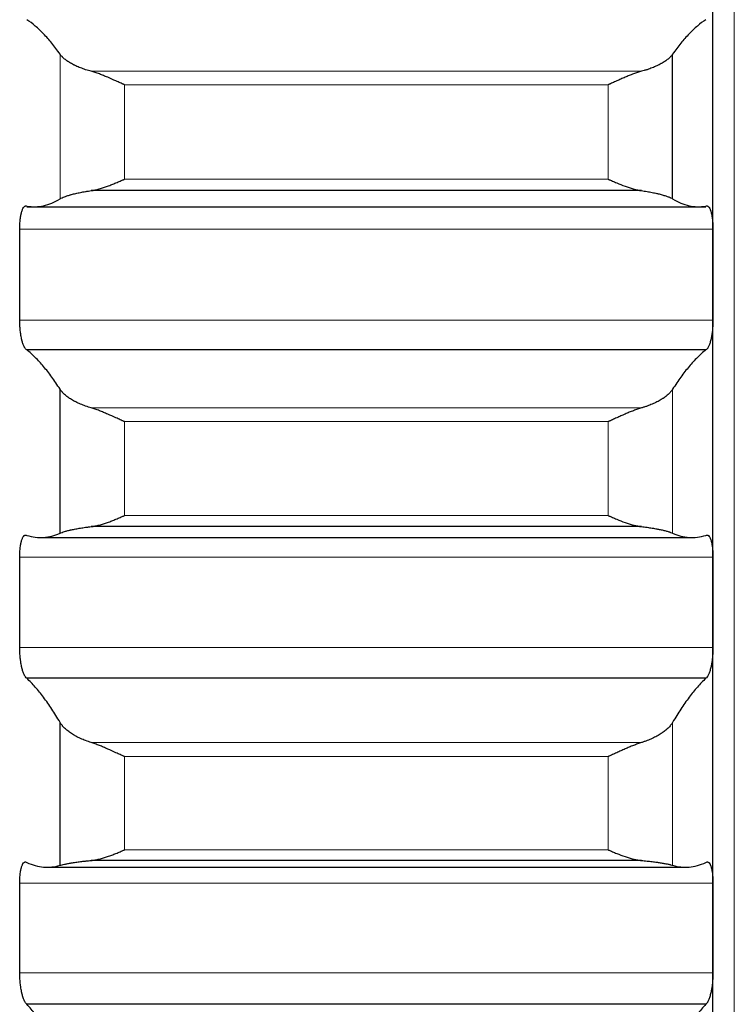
# Model space of a CAD drawing. Header units: inches. Extents: x 0 to 20790, y -12 to 14700.
# Tile 76 of 256: x 8061 to 8115, y 5199 to 5273. Entities that reach past the tile are written whole.
import ezdxf

# ---------------------------------------------------------------- set-up
doc = ezdxf.new("R2010")
doc.units = ezdxf.units.IN
doc.layers.add('1', color=7, linetype='Continuous', true_color=0xffffff)

msp = doc.modelspace()

# ---------------------------------------------------------------- linework, layer by layer
at = {"layer": '1', "color": 110, "linetype": 'Continuous', "lineweight": 13}
for p, q in [((8115.011, 4941.645), (8115.011, 5948.987)), ((8064.438, 5259.12), (8064.438, 5269.965)), ((8108.043, 5268.68), (8066.78, 5268.68)), ((8105.556, 5267.674), (8069.267, 5267.674)), ((8069.267, 5260.593), (8069.267, 5267.674)), ((8105.556, 5260.593), (8105.556, 5267.674)), ((8105.556, 5260.593), (8069.267, 5260.593)), ((8113.409, 5256.851), (8061.414, 5256.851)), ((8113.409, 5250.036), (8061.414, 5250.036)), ((8110.385, 5234.06), (8110.385, 5244.848)), ((8108.043, 5243.447), (8066.78, 5243.447)), ((8105.556, 5242.42), (8069.267, 5242.42)), ((8069.267, 5235.375), (8069.267, 5242.42)), ((8105.556, 5235.375), (8105.556, 5242.42)), ((8105.556, 5235.375), (8069.267, 5235.375)), ((8113.409, 5232.259), (8061.414, 5232.259)), ((8113.409, 5225.485), (8061.414, 5225.485)), ((8110.385, 5209.16), (8110.385, 5219.874)), ((8108.043, 5218.36), (8066.78, 5218.36)), ((8069.267, 5210.316), (8069.267, 5217.312)), ((8105.556, 5217.312), (8069.267, 5217.312)), ((8105.556, 5210.316), (8105.556, 5217.312)), ((8105.556, 5210.316), (8069.267, 5210.316)), ((8113.409, 5207.83), (8061.414, 5207.83)), ((8113.409, 5201.107), (8061.414, 5201.107))]:
    msp.add_line(p, q, dxfattribs=at)
at = {"layer": '1', "color": 2, "linetype": 'Continuous', "lineweight": 25}
for p, q in [((8113.411, 5253.443), (8113.411, 5278.144)), ((8110.385, 5259.12), (8110.385, 5269.965)), ((8108.043, 5259.734), (8066.78, 5259.734)), ((8061.949, 5258.532), (8112.874, 5258.532)), ((8113.411, 5228.872), (8113.411, 5253.443)), ((8112.874, 5247.796), (8061.949, 5247.796)), ((8064.438, 5234.06), (8064.438, 5244.848)), ((8108.043, 5234.548), (8066.78, 5234.548)), ((8062.978, 5233.73), (8111.845, 5233.73)), ((8113.411, 5204.469), (8113.411, 5228.872)), ((8112.874, 5223.178), (8061.949, 5223.178)), ((8064.438, 5209.16), (8064.438, 5219.874)), ((8063.47, 5209.015), (8111.353, 5209.015)), ((8108.043, 5209.521), (8066.78, 5209.521)), ((8113.411, 5180.273), (8113.411, 5204.469)), ((8112.874, 5198.738), (8061.949, 5198.738))]:
    msp.add_line(p, q, dxfattribs=at)
for points in [[(8064.438, 5269.965), (8064.234, 5270.258), (8063.824, 5270.804), (8063.205, 5271.508), (8062.58, 5272.097), (8062.16, 5272.413), (8061.949, 5272.551)], [(8112.874, 5272.551), (8112.663, 5272.413), (8112.243, 5272.097), (8111.618, 5271.508), (8110.999, 5270.804), (8110.589, 5270.258), (8110.385, 5269.965)], [(8061.949, 5258.577), (8062.16, 5258.542), (8062.58, 5258.513), (8063.205, 5258.589), (8063.824, 5258.784), (8064.234, 5258.994), (8064.438, 5259.12)], [(8110.385, 5259.12), (8110.589, 5258.994), (8110.999, 5258.784), (8111.618, 5258.589), (8112.243, 5258.513), (8112.663, 5258.542), (8112.874, 5258.577)], [(8061.411, 5253.443), (8061.411, 5254.579), (8061.412, 5255.715), (8061.414, 5256.851)], [(8113.409, 5256.851), (8113.411, 5255.715), (8113.411, 5254.579), (8113.411, 5253.443)], [(8061.414, 5250.036), (8061.412, 5251.172), (8061.411, 5252.307), (8061.411, 5253.443)], [(8113.411, 5253.443), (8113.411, 5252.307), (8113.411, 5251.172), (8113.409, 5250.036)], [(8064.438, 5244.848), (8064.234, 5245.17), (8063.824, 5245.776), (8063.205, 5246.569), (8062.58, 5247.249), (8062.16, 5247.626), (8061.949, 5247.796)], [(8112.874, 5247.796), (8112.663, 5247.626), (8112.243, 5247.249), (8111.618, 5246.569), (8110.999, 5245.776), (8110.589, 5245.17), (8110.385, 5244.848)], [(8061.949, 5233.894), (8062.16, 5233.828), (8062.58, 5233.736), (8063.205, 5233.717), (8063.824, 5233.818), (8064.234, 5233.966), (8064.438, 5234.06)], [(8110.385, 5234.06), (8110.589, 5233.966), (8110.999, 5233.818), (8111.618, 5233.717), (8112.243, 5233.736), (8112.663, 5233.828), (8112.874, 5233.894)], [(8061.411, 5228.872), (8061.411, 5230.001), (8061.412, 5231.13), (8061.414, 5232.259)], [(8113.409, 5232.259), (8113.411, 5231.13), (8113.411, 5230.001), (8113.411, 5228.872)], [(8061.414, 5225.485), (8061.412, 5226.614), (8061.411, 5227.743), (8061.411, 5228.872)], [(8113.411, 5228.872), (8113.411, 5227.743), (8113.411, 5226.614), (8113.409, 5225.485)], [(8064.438, 5219.874), (8064.234, 5220.225), (8063.824, 5220.888), (8063.205, 5221.77), (8062.58, 5222.54), (8062.16, 5222.978), (8061.949, 5223.178)], [(8112.874, 5223.178), (8112.663, 5222.978), (8112.243, 5222.54), (8111.618, 5221.77), (8110.999, 5220.888), (8110.589, 5220.225), (8110.385, 5219.874)], [(8061.949, 5209.372), (8062.16, 5209.274), (8062.58, 5209.119), (8063.205, 5209.007), (8063.824, 5209.013), (8064.234, 5209.097), (8064.438, 5209.16)], [(8110.385, 5209.16), (8110.589, 5209.097), (8110.999, 5209.013), (8111.618, 5209.007), (8112.243, 5209.119), (8112.663, 5209.274), (8112.874, 5209.372)], [(8061.411, 5204.469), (8061.411, 5205.589), (8061.412, 5206.709), (8061.414, 5207.83)], [(8113.409, 5207.83), (8113.411, 5206.709), (8113.411, 5205.589), (8113.411, 5204.469)], [(8061.414, 5201.107), (8061.412, 5202.228), (8061.411, 5203.348), (8061.411, 5204.469)], [(8113.411, 5204.469), (8113.411, 5203.348), (8113.411, 5202.228), (8113.409, 5201.107)], [(8064.438, 5195.083), (8064.234, 5195.462), (8063.824, 5196.182), (8063.205, 5197.151), (8062.58, 5198.009), (8062.16, 5198.507), (8061.949, 5198.738)], [(8112.874, 5198.738), (8112.663, 5198.507), (8112.243, 5198.009), (8111.618, 5197.151), (8110.999, 5196.182), (8110.589, 5195.462), (8110.385, 5195.083)]]:
    msp.add_open_spline(points, degree=3, dxfattribs=at)
for points, knots in [([(8066.78, 5268.68), (8066.634, 5268.719), (8066.494, 5268.76), (8066.225, 5268.847), (8065.968, 5268.939), (8065.731, 5269.04), (8065.591, 5269.105), (8065.563, 5269.118), (8065.508, 5269.145), (8065.481, 5269.159), (8065.401, 5269.2), (8065.349, 5269.227), (8065.199, 5269.311), (8065.107, 5269.367), (8064.935, 5269.483), (8064.856, 5269.541), (8064.748, 5269.63), (8064.713, 5269.66), (8064.665, 5269.706), (8064.649, 5269.721), (8064.618, 5269.751), (8064.603, 5269.766), (8064.531, 5269.842), (8064.48, 5269.903), (8064.438, 5269.965)], [0, 0, 0, 0, 0.125, 0.125, 0.25, 0.375, 0.375, 0.40625, 0.40625, 0.4375, 0.4375, 0.5, 0.5, 0.625, 0.625, 0.75, 0.75, 0.8125, 0.8125, 0.84375, 0.84375, 0.875, 0.875, 1, 1, 1, 1]), ([(8110.385, 5269.965), (8110.343, 5269.903), (8110.293, 5269.843), (8110.178, 5269.722), (8110.049, 5269.602), (8109.891, 5269.485), (8109.762, 5269.398), (8109.717, 5269.369), (8109.647, 5269.326), (8109.623, 5269.312), (8109.574, 5269.283), (8109.55, 5269.269), (8109.425, 5269.2), (8109.213, 5269.092), (8108.978, 5268.991), (8108.731, 5268.895), (8108.602, 5268.848), (8108.432, 5268.793), (8108.398, 5268.782), (8108.328, 5268.761), (8108.223, 5268.729), (8108.116, 5268.699), (8108.043, 5268.68)], [0, 0, 0, 0, 0.125, 0.125, 0.25, 0.375, 0.375, 0.4375, 0.4375, 0.46875, 0.46875, 0.5, 0.5, 0.625, 0.75, 0.75, 0.875, 0.875, 0.90625, 0.90625, 0.9375, 1, 1, 1, 1]), ([(8069.267, 5267.674), (8069.264, 5267.676), (8069.261, 5267.677), (8069.254, 5267.68), (8069.251, 5267.682), (8069.241, 5267.686), (8069.221, 5267.695), (8069.175, 5267.716), (8069.082, 5267.757), (8069.003, 5267.793), (8068.845, 5267.864), (8068.74, 5267.911), (8068.426, 5268.051), (8068.218, 5268.144), (8067.907, 5268.276), (8067.803, 5268.319), (8067.648, 5268.382), (8067.596, 5268.403), (8067.492, 5268.443), (8067.44, 5268.463), (8067.286, 5268.521), (8067.183, 5268.557), (8066.98, 5268.623), (8066.88, 5268.654), (8066.78, 5268.68)], [0, 0, 0, 0, 0.003906, 0.003906, 0.007812, 0.007812, 0.015625, 0.03125, 0.0625, 0.125, 0.125, 0.25, 0.25, 0.5, 0.5, 0.625, 0.625, 0.6875, 0.6875, 0.75, 0.75, 0.875, 0.875, 1, 1, 1, 1]), ([(8108.043, 5268.68), (8107.943, 5268.654), (8107.843, 5268.624), (8107.642, 5268.558), (8107.541, 5268.522), (8107.337, 5268.446), (8107.234, 5268.406), (8107.027, 5268.323), (8106.923, 5268.279), (8106.713, 5268.19), (8106.609, 5268.144), (8106.399, 5268.052), (8106.294, 5268.005), (8106.084, 5267.911), (8105.978, 5267.864), (8105.82, 5267.793), (8105.741, 5267.757), (8105.648, 5267.716), (8105.602, 5267.695), (8105.582, 5267.686), (8105.569, 5267.68), (8105.562, 5267.677), (8105.556, 5267.674)], [0, 0, 0, 0, 0.125, 0.125, 0.25, 0.25, 0.375, 0.375, 0.5, 0.5, 0.625, 0.625, 0.75, 0.75, 0.875, 0.875, 0.9375, 0.96875, 0.984375, 0.992188, 0.992188, 1, 1, 1, 1]), ([(8066.78, 5259.734), (8066.88, 5259.748), (8066.98, 5259.766), (8067.181, 5259.811), (8067.282, 5259.836), (8067.486, 5259.894), (8067.589, 5259.926), (8067.795, 5259.994), (8067.9, 5260.03), (8068.109, 5260.108), (8068.214, 5260.148), (8068.424, 5260.231), (8068.529, 5260.274), (8068.739, 5260.362), (8068.844, 5260.407), (8069.003, 5260.476), (8069.082, 5260.511), (8069.175, 5260.552), (8069.221, 5260.572), (8069.241, 5260.581), (8069.254, 5260.587), (8069.261, 5260.59), (8069.267, 5260.593)], [0, 0, 0, 0, 0.125, 0.125, 0.25, 0.25, 0.375, 0.375, 0.5, 0.5, 0.625, 0.625, 0.75, 0.75, 0.875, 0.875, 0.9375, 0.96875, 0.984375, 0.992188, 0.992188, 1, 1, 1, 1]), ([(8105.556, 5260.593), (8105.559, 5260.591), (8105.562, 5260.59), (8105.569, 5260.587), (8105.572, 5260.586), (8105.582, 5260.581), (8105.602, 5260.572), (8105.648, 5260.552), (8105.741, 5260.511), (8105.82, 5260.476), (8105.978, 5260.407), (8106.083, 5260.363), (8106.397, 5260.231), (8106.605, 5260.148), (8106.916, 5260.033), (8107.02, 5259.997), (8107.175, 5259.945), (8107.227, 5259.928), (8107.33, 5259.896), (8107.382, 5259.881), (8107.537, 5259.837), (8107.64, 5259.811), (8107.843, 5259.766), (8107.943, 5259.748), (8108.043, 5259.734)], [0, 0, 0, 0, 0.003906, 0.003906, 0.007812, 0.007812, 0.015625, 0.03125, 0.0625, 0.125, 0.125, 0.25, 0.25, 0.5, 0.5, 0.625, 0.625, 0.6875, 0.6875, 0.75, 0.75, 0.875, 0.875, 1, 1, 1, 1]), ([(8064.438, 5259.12), (8064.48, 5259.146), (8064.53, 5259.172), (8064.645, 5259.226), (8064.774, 5259.28), (8064.932, 5259.335), (8065.061, 5259.376), (8065.106, 5259.39), (8065.176, 5259.41), (8065.2, 5259.417), (8065.249, 5259.431), (8065.273, 5259.437), (8065.398, 5259.471), (8065.609, 5259.524), (8065.845, 5259.575), (8066.092, 5259.624), (8066.221, 5259.647), (8066.391, 5259.675), (8066.425, 5259.681), (8066.495, 5259.692), (8066.599, 5259.708), (8066.707, 5259.724), (8066.78, 5259.734)], [0, 0, 0, 0, 0.125, 0.125, 0.25, 0.375, 0.375, 0.4375, 0.4375, 0.46875, 0.46875, 0.5, 0.5, 0.625, 0.75, 0.75, 0.875, 0.875, 0.90625, 0.90625, 0.9375, 1, 1, 1, 1]), ([(8108.043, 5259.734), (8108.189, 5259.714), (8108.329, 5259.693), (8108.598, 5259.648), (8108.855, 5259.601), (8109.091, 5259.55), (8109.232, 5259.518), (8109.26, 5259.511), (8109.315, 5259.498), (8109.342, 5259.491), (8109.422, 5259.471), (8109.474, 5259.458), (8109.624, 5259.418), (8109.716, 5259.39), (8109.888, 5259.336), (8109.967, 5259.309), (8110.075, 5259.268), (8110.109, 5259.254), (8110.158, 5259.234), (8110.174, 5259.227), (8110.205, 5259.213), (8110.22, 5259.206), (8110.292, 5259.172), (8110.343, 5259.146), (8110.385, 5259.12)], [0, 0, 0, 0, 0.125, 0.125, 0.25, 0.375, 0.375, 0.40625, 0.40625, 0.4375, 0.4375, 0.5, 0.5, 0.625, 0.625, 0.75, 0.75, 0.8125, 0.8125, 0.84375, 0.84375, 0.875, 0.875, 1, 1, 1, 1]), ([(8061.414, 5256.851), (8061.414, 5256.917), (8061.416, 5257.048), (8061.424, 5257.238), (8061.433, 5257.36), (8061.441, 5257.451), (8061.444, 5257.481), (8061.45, 5257.54), (8061.453, 5257.569), (8061.471, 5257.711), (8061.488, 5257.817), (8061.512, 5257.94), (8061.518, 5257.964), (8061.526, 5257.999), (8061.528, 5258.011), (8061.534, 5258.034), (8061.548, 5258.091), (8061.574, 5258.185), (8061.6, 5258.258), (8061.627, 5258.326), (8061.641, 5258.358), (8061.685, 5258.444), (8061.716, 5258.489), (8061.763, 5258.539), (8061.78, 5258.553), (8061.804, 5258.569), (8061.813, 5258.574), (8061.83, 5258.581), (8061.838, 5258.584), (8061.88, 5258.596), (8061.914, 5258.593), (8061.949, 5258.577)], [0, 0, 0, 0, 0.0625, 0.125, 0.1875, 0.1875, 0.21875, 0.21875, 0.25, 0.25, 0.375, 0.375, 0.40625, 0.40625, 0.421875, 0.421875, 0.4375, 0.5, 0.5625, 0.5625, 0.625, 0.625, 0.75, 0.75, 0.8125, 0.8125, 0.84375, 0.84375, 0.875, 0.875, 1, 1, 1, 1]), ([(8112.874, 5258.577), (8112.908, 5258.593), (8112.942, 5258.596), (8112.993, 5258.582), (8113.009, 5258.575), (8113.034, 5258.559), (8113.042, 5258.553), (8113.059, 5258.539), (8113.067, 5258.531), (8113.107, 5258.489), (8113.137, 5258.444), (8113.181, 5258.359), (8113.195, 5258.328), (8113.215, 5258.277), (8113.222, 5258.259), (8113.235, 5258.222), (8113.241, 5258.203), (8113.273, 5258.104), (8113.295, 5258.016), (8113.32, 5257.894), (8113.325, 5257.869), (8113.334, 5257.817), (8113.338, 5257.791), (8113.351, 5257.71), (8113.359, 5257.655), (8113.38, 5257.485), (8113.39, 5257.366), (8113.399, 5257.208), (8113.401, 5257.177), (8113.404, 5257.112), (8113.405, 5257.08), (8113.408, 5256.983), (8113.409, 5256.917), (8113.409, 5256.851)], [0, 0, 0, 0, 0.125, 0.125, 0.1875, 0.1875, 0.21875, 0.21875, 0.25, 0.25, 0.375, 0.375, 0.4375, 0.4375, 0.46875, 0.46875, 0.5, 0.5, 0.625, 0.625, 0.65625, 0.65625, 0.6875, 0.6875, 0.75, 0.75, 0.875, 0.875, 0.90625, 0.90625, 0.9375, 0.9375, 1, 1, 1, 1]), ([(8061.949, 5247.796), (8061.914, 5247.813), (8061.88, 5247.843), (8061.83, 5247.905), (8061.813, 5247.929), (8061.789, 5247.969), (8061.781, 5247.983), (8061.764, 5248.012), (8061.756, 5248.028), (8061.716, 5248.108), (8061.686, 5248.183), (8061.642, 5248.31), (8061.628, 5248.354), (8061.608, 5248.425), (8061.601, 5248.45), (8061.588, 5248.499), (8061.581, 5248.524), (8061.55, 5248.653), (8061.528, 5248.763), (8061.503, 5248.909), (8061.498, 5248.938), (8061.489, 5248.999), (8061.484, 5249.029), (8061.472, 5249.122), (8061.464, 5249.184), (8061.443, 5249.374), (8061.433, 5249.504), (8061.423, 5249.67), (8061.422, 5249.703), (8061.419, 5249.77), (8061.418, 5249.803), (8061.415, 5249.903), (8061.414, 5249.969), (8061.414, 5250.036)], [0, 0, 0, 0, 0.125, 0.125, 0.1875, 0.1875, 0.21875, 0.21875, 0.25, 0.25, 0.375, 0.375, 0.4375, 0.4375, 0.46875, 0.46875, 0.5, 0.5, 0.625, 0.625, 0.65625, 0.65625, 0.6875, 0.6875, 0.75, 0.75, 0.875, 0.875, 0.90625, 0.90625, 0.9375, 0.9375, 1, 1, 1, 1]), ([(8113.409, 5250.036), (8113.409, 5249.969), (8113.407, 5249.837), (8113.399, 5249.64), (8113.39, 5249.509), (8113.382, 5249.411), (8113.379, 5249.378), (8113.373, 5249.313), (8113.369, 5249.281), (8113.352, 5249.122), (8113.335, 5249), (8113.31, 5248.854), (8113.305, 5248.825), (8113.297, 5248.782), (8113.295, 5248.767), (8113.289, 5248.739), (8113.275, 5248.669), (8113.248, 5248.549), (8113.223, 5248.451), (8113.196, 5248.357), (8113.181, 5248.312), (8113.138, 5248.183), (8113.107, 5248.109), (8113.059, 5248.013), (8113.043, 5247.983), (8113.018, 5247.943), (8113.01, 5247.931), (8112.993, 5247.907), (8112.985, 5247.896), (8112.943, 5247.843), (8112.908, 5247.813), (8112.874, 5247.796)], [0, 0, 0, 0, 0.0625, 0.125, 0.1875, 0.1875, 0.21875, 0.21875, 0.25, 0.25, 0.375, 0.375, 0.40625, 0.40625, 0.421875, 0.421875, 0.4375, 0.5, 0.5625, 0.5625, 0.625, 0.625, 0.75, 0.75, 0.8125, 0.8125, 0.84375, 0.84375, 0.875, 0.875, 1, 1, 1, 1]), ([(8066.78, 5243.447), (8066.634, 5243.489), (8066.494, 5243.534), (8066.225, 5243.628), (8065.968, 5243.728), (8065.731, 5243.837), (8065.591, 5243.909), (8065.563, 5243.923), (8065.508, 5243.952), (8065.481, 5243.967), (8065.401, 5244.011), (8065.349, 5244.041), (8065.199, 5244.132), (8065.107, 5244.194), (8064.935, 5244.32), (8064.856, 5244.384), (8064.748, 5244.481), (8064.713, 5244.514), (8064.665, 5244.564), (8064.649, 5244.58), (8064.618, 5244.614), (8064.603, 5244.63), (8064.531, 5244.714), (8064.48, 5244.781), (8064.438, 5244.848)], [0, 0, 0, 0, 0.125, 0.125, 0.25, 0.375, 0.375, 0.40625, 0.40625, 0.4375, 0.4375, 0.5, 0.5, 0.625, 0.625, 0.75, 0.75, 0.8125, 0.8125, 0.84375, 0.84375, 0.875, 0.875, 1, 1, 1, 1]), ([(8110.385, 5244.848), (8110.343, 5244.781), (8110.293, 5244.714), (8110.178, 5244.582), (8110.049, 5244.451), (8109.891, 5244.322), (8109.762, 5244.227), (8109.717, 5244.196), (8109.647, 5244.149), (8109.623, 5244.133), (8109.574, 5244.103), (8109.55, 5244.087), (8109.425, 5244.011), (8109.213, 5243.894), (8108.978, 5243.785), (8108.731, 5243.68), (8108.602, 5243.63), (8108.432, 5243.57), (8108.398, 5243.558), (8108.328, 5243.535), (8108.223, 5243.501), (8108.116, 5243.468), (8108.043, 5243.447)], [0, 0, 0, 0, 0.125, 0.125, 0.25, 0.375, 0.375, 0.4375, 0.4375, 0.46875, 0.46875, 0.5, 0.5, 0.625, 0.75, 0.75, 0.875, 0.875, 0.90625, 0.90625, 0.9375, 1, 1, 1, 1]), ([(8069.267, 5242.42), (8069.264, 5242.422), (8069.261, 5242.423), (8069.254, 5242.426), (8069.251, 5242.427), (8069.241, 5242.432), (8069.221, 5242.441), (8069.175, 5242.461), (8069.082, 5242.503), (8069.003, 5242.538), (8068.845, 5242.609), (8068.74, 5242.656), (8068.426, 5242.798), (8068.218, 5242.891), (8067.907, 5243.026), (8067.803, 5243.071), (8067.648, 5243.135), (8067.596, 5243.157), (8067.492, 5243.198), (8067.44, 5243.219), (8067.286, 5243.279), (8067.183, 5243.317), (8066.98, 5243.387), (8066.88, 5243.419), (8066.78, 5243.447)], [0, 0, 0, 0, 0.003906, 0.003906, 0.007812, 0.007812, 0.015625, 0.03125, 0.0625, 0.125, 0.125, 0.25, 0.25, 0.5, 0.5, 0.625, 0.625, 0.6875, 0.6875, 0.75, 0.75, 0.875, 0.875, 1, 1, 1, 1]), ([(8108.043, 5243.447), (8107.943, 5243.419), (8107.843, 5243.387), (8107.642, 5243.317), (8107.541, 5243.28), (8107.337, 5243.201), (8107.234, 5243.16), (8107.027, 5243.074), (8106.923, 5243.03), (8106.713, 5242.938), (8106.609, 5242.892), (8106.399, 5242.799), (8106.294, 5242.751), (8106.084, 5242.657), (8105.978, 5242.609), (8105.82, 5242.538), (8105.741, 5242.503), (8105.648, 5242.461), (8105.602, 5242.441), (8105.582, 5242.432), (8105.569, 5242.426), (8105.562, 5242.423), (8105.556, 5242.42)], [0, 0, 0, 0, 0.125, 0.125, 0.25, 0.25, 0.375, 0.375, 0.5, 0.5, 0.625, 0.625, 0.75, 0.75, 0.875, 0.875, 0.9375, 0.96875, 0.984375, 0.992187, 0.992187, 1, 1, 1, 1]), ([(8066.78, 5234.548), (8066.88, 5234.559), (8066.98, 5234.576), (8067.181, 5234.616), (8067.282, 5234.64), (8067.486, 5234.693), (8067.589, 5234.723), (8067.795, 5234.789), (8067.9, 5234.824), (8068.109, 5234.898), (8068.214, 5234.938), (8068.424, 5235.019), (8068.529, 5235.061), (8068.739, 5235.147), (8068.844, 5235.192), (8069.003, 5235.26), (8069.082, 5235.294), (8069.175, 5235.335), (8069.221, 5235.355), (8069.241, 5235.364), (8069.254, 5235.37), (8069.261, 5235.373), (8069.267, 5235.375)], [0, 0, 0, 0, 0.125, 0.125, 0.25, 0.25, 0.375, 0.375, 0.5, 0.5, 0.625, 0.625, 0.75, 0.75, 0.875, 0.875, 0.9375, 0.96875, 0.984375, 0.992187, 0.992187, 1, 1, 1, 1]), ([(8105.556, 5235.375), (8105.559, 5235.374), (8105.562, 5235.373), (8105.569, 5235.37), (8105.572, 5235.368), (8105.582, 5235.364), (8105.602, 5235.355), (8105.648, 5235.335), (8105.741, 5235.294), (8105.82, 5235.26), (8105.978, 5235.192), (8106.083, 5235.148), (8106.397, 5235.018), (8106.605, 5234.937), (8106.916, 5234.826), (8107.02, 5234.791), (8107.175, 5234.742), (8107.227, 5234.726), (8107.33, 5234.696), (8107.382, 5234.681), (8107.537, 5234.64), (8107.64, 5234.616), (8107.843, 5234.576), (8107.943, 5234.559), (8108.043, 5234.548)], [0, 0, 0, 0, 0.003906, 0.003906, 0.007813, 0.007813, 0.015625, 0.03125, 0.0625, 0.125, 0.125, 0.25, 0.25, 0.5, 0.5, 0.625, 0.625, 0.6875, 0.6875, 0.75, 0.75, 0.875, 0.875, 1, 1, 1, 1]), ([(8064.438, 5234.06), (8064.48, 5234.079), (8064.53, 5234.099), (8064.645, 5234.14), (8064.774, 5234.182), (8064.932, 5234.225), (8065.061, 5234.258), (8065.106, 5234.269), (8065.176, 5234.285), (8065.2, 5234.29), (8065.249, 5234.301), (8065.273, 5234.307), (8065.398, 5234.334), (8065.609, 5234.376), (8065.845, 5234.417), (8066.092, 5234.457), (8066.221, 5234.477), (8066.391, 5234.5), (8066.425, 5234.504), (8066.495, 5234.514), (8066.599, 5234.527), (8066.707, 5234.54), (8066.78, 5234.548)], [0, 0, 0, 0, 0.125, 0.125, 0.25, 0.375, 0.375, 0.4375, 0.4375, 0.46875, 0.46875, 0.5, 0.5, 0.625, 0.75, 0.75, 0.875, 0.875, 0.90625, 0.90625, 0.9375, 1, 1, 1, 1]), ([(8108.043, 5234.548), (8108.189, 5234.532), (8108.329, 5234.514), (8108.598, 5234.477), (8108.855, 5234.439), (8109.091, 5234.398), (8109.232, 5234.371), (8109.26, 5234.366), (8109.315, 5234.355), (8109.342, 5234.35), (8109.422, 5234.334), (8109.474, 5234.323), (8109.624, 5234.291), (8109.716, 5234.269), (8109.888, 5234.226), (8109.967, 5234.205), (8110.075, 5234.173), (8110.109, 5234.162), (8110.158, 5234.146), (8110.174, 5234.141), (8110.205, 5234.131), (8110.22, 5234.125), (8110.292, 5234.1), (8110.343, 5234.079), (8110.385, 5234.06)], [0, 0, 0, 0, 0.125, 0.125, 0.25, 0.375, 0.375, 0.40625, 0.40625, 0.4375, 0.4375, 0.5, 0.5, 0.625, 0.625, 0.75, 0.75, 0.8125, 0.8125, 0.84375, 0.84375, 0.875, 0.875, 1, 1, 1, 1]), ([(8061.414, 5232.259), (8061.414, 5232.325), (8061.416, 5232.454), (8061.424, 5232.642), (8061.433, 5232.762), (8061.441, 5232.851), (8061.444, 5232.881), (8061.45, 5232.938), (8061.453, 5232.967), (8061.471, 5233.105), (8061.488, 5233.208), (8061.512, 5233.327), (8061.518, 5233.35), (8061.526, 5233.384), (8061.528, 5233.395), (8061.534, 5233.417), (8061.548, 5233.471), (8061.574, 5233.561), (8061.6, 5233.63), (8061.627, 5233.693), (8061.641, 5233.723), (8061.685, 5233.802), (8061.716, 5233.842), (8061.763, 5233.885), (8061.78, 5233.896), (8061.804, 5233.908), (8061.813, 5233.912), (8061.83, 5233.917), (8061.838, 5233.918), (8061.88, 5233.923), (8061.914, 5233.915), (8061.949, 5233.894)], [0, 0, 0, 0, 0.0625, 0.125, 0.1875, 0.1875, 0.21875, 0.21875, 0.25, 0.25, 0.375, 0.375, 0.40625, 0.40625, 0.421875, 0.421875, 0.4375, 0.5, 0.5625, 0.5625, 0.625, 0.625, 0.75, 0.75, 0.8125, 0.8125, 0.84375, 0.84375, 0.875, 0.875, 1, 1, 1, 1]), ([(8112.874, 5233.894), (8112.908, 5233.915), (8112.942, 5233.923), (8112.993, 5233.918), (8113.009, 5233.913), (8113.034, 5233.9), (8113.042, 5233.896), (8113.059, 5233.884), (8113.067, 5233.878), (8113.107, 5233.842), (8113.137, 5233.802), (8113.181, 5233.724), (8113.195, 5233.695), (8113.215, 5233.647), (8113.222, 5233.63), (8113.235, 5233.596), (8113.241, 5233.578), (8113.273, 5233.484), (8113.295, 5233.4), (8113.32, 5233.282), (8113.325, 5233.258), (8113.334, 5233.208), (8113.338, 5233.183), (8113.351, 5233.105), (8113.359, 5233.051), (8113.38, 5232.885), (8113.39, 5232.768), (8113.399, 5232.613), (8113.401, 5232.581), (8113.404, 5232.518), (8113.405, 5232.486), (8113.408, 5232.39), (8113.409, 5232.325), (8113.409, 5232.259)], [0, 0, 0, 0, 0.125, 0.125, 0.1875, 0.1875, 0.21875, 0.21875, 0.25, 0.25, 0.375, 0.375, 0.4375, 0.4375, 0.46875, 0.46875, 0.5, 0.5, 0.625, 0.625, 0.65625, 0.65625, 0.6875, 0.6875, 0.75, 0.75, 0.875, 0.875, 0.90625, 0.90625, 0.9375, 0.9375, 1, 1, 1, 1]), ([(8061.949, 5223.178), (8061.914, 5223.201), (8061.88, 5223.236), (8061.83, 5223.305), (8061.813, 5223.331), (8061.789, 5223.374), (8061.781, 5223.389), (8061.764, 5223.421), (8061.756, 5223.438), (8061.716, 5223.524), (8061.686, 5223.603), (8061.642, 5223.735), (8061.628, 5223.782), (8061.608, 5223.855), (8061.601, 5223.88), (8061.588, 5223.932), (8061.581, 5223.958), (8061.55, 5224.09), (8061.528, 5224.202), (8061.503, 5224.351), (8061.498, 5224.382), (8061.489, 5224.443), (8061.484, 5224.474), (8061.472, 5224.568), (8061.464, 5224.631), (8061.443, 5224.823), (8061.433, 5224.953), (8061.423, 5225.12), (8061.422, 5225.153), (8061.419, 5225.22), (8061.418, 5225.253), (8061.415, 5225.353), (8061.414, 5225.419), (8061.414, 5225.485)], [0, 0, 0, 0, 0.125, 0.125, 0.1875, 0.1875, 0.21875, 0.21875, 0.25, 0.25, 0.375, 0.375, 0.4375, 0.4375, 0.46875, 0.46875, 0.5, 0.5, 0.625, 0.625, 0.65625, 0.65625, 0.6875, 0.6875, 0.75, 0.75, 0.875, 0.875, 0.90625, 0.90625, 0.9375, 0.9375, 1, 1, 1, 1]), ([(8113.409, 5225.485), (8113.409, 5225.419), (8113.407, 5225.287), (8113.399, 5225.09), (8113.39, 5224.958), (8113.382, 5224.859), (8113.379, 5224.826), (8113.373, 5224.761), (8113.369, 5224.729), (8113.352, 5224.568), (8113.335, 5224.444), (8113.31, 5224.295), (8113.305, 5224.266), (8113.297, 5224.222), (8113.295, 5224.207), (8113.289, 5224.178), (8113.275, 5224.106), (8113.248, 5223.983), (8113.223, 5223.882), (8113.196, 5223.784), (8113.181, 5223.737), (8113.138, 5223.603), (8113.107, 5223.524), (8113.059, 5223.422), (8113.043, 5223.39), (8113.018, 5223.347), (8113.01, 5223.333), (8112.993, 5223.307), (8112.985, 5223.294), (8112.943, 5223.236), (8112.908, 5223.201), (8112.874, 5223.178)], [0, 0, 0, 0, 0.0625, 0.125, 0.1875, 0.1875, 0.21875, 0.21875, 0.25, 0.25, 0.375, 0.375, 0.40625, 0.40625, 0.421875, 0.421875, 0.4375, 0.5, 0.5625, 0.5625, 0.625, 0.625, 0.75, 0.75, 0.8125, 0.8125, 0.84375, 0.84375, 0.875, 0.875, 1, 1, 1, 1]), ([(8066.78, 5218.36), (8066.634, 5218.405), (8066.494, 5218.452), (8066.225, 5218.554), (8065.968, 5218.661), (8065.731, 5218.779), (8065.591, 5218.856), (8065.563, 5218.872), (8065.508, 5218.903), (8065.481, 5218.919), (8065.401, 5218.967), (8065.349, 5218.999), (8065.199, 5219.098), (8065.107, 5219.165), (8064.935, 5219.301), (8064.856, 5219.37), (8064.748, 5219.476), (8064.713, 5219.511), (8064.665, 5219.565), (8064.649, 5219.583), (8064.618, 5219.619), (8064.603, 5219.637), (8064.531, 5219.728), (8064.48, 5219.801), (8064.438, 5219.874)], [0, 0, 0, 0, 0.125, 0.125, 0.25, 0.375, 0.375, 0.40625, 0.40625, 0.4375, 0.4375, 0.5, 0.5, 0.625, 0.625, 0.75, 0.75, 0.8125, 0.8125, 0.84375, 0.84375, 0.875, 0.875, 1, 1, 1, 1]), ([(8110.385, 5219.874), (8110.343, 5219.801), (8110.293, 5219.728), (8110.178, 5219.585), (8110.049, 5219.442), (8109.891, 5219.303), (8109.762, 5219.201), (8109.717, 5219.167), (8109.647, 5219.116), (8109.623, 5219.099), (8109.574, 5219.066), (8109.55, 5219.049), (8109.425, 5218.967), (8109.213, 5218.84), (8108.978, 5218.723), (8108.731, 5218.61), (8108.602, 5218.556), (8108.432, 5218.491), (8108.398, 5218.479), (8108.328, 5218.454), (8108.223, 5218.417), (8108.116, 5218.382), (8108.043, 5218.36)], [0, 0, 0, 0, 0.125, 0.125, 0.25, 0.375, 0.375, 0.4375, 0.4375, 0.46875, 0.46875, 0.5, 0.5, 0.625, 0.75, 0.75, 0.875, 0.875, 0.90625, 0.90625, 0.9375, 1, 1, 1, 1]), ([(8069.267, 5217.312), (8069.264, 5217.314), (8069.261, 5217.315), (8069.254, 5217.318), (8069.251, 5217.32), (8069.241, 5217.324), (8069.221, 5217.333), (8069.175, 5217.353), (8069.082, 5217.395), (8069.003, 5217.43), (8068.845, 5217.501), (8068.74, 5217.548), (8068.426, 5217.69), (8068.218, 5217.785), (8067.907, 5217.922), (8067.803, 5217.967), (8067.648, 5218.034), (8067.596, 5218.056), (8067.492, 5218.099), (8067.44, 5218.12), (8067.286, 5218.182), (8067.183, 5218.221), (8066.98, 5218.295), (8066.88, 5218.329), (8066.78, 5218.36)], [0, 0, 0, 0, 0.003906, 0.003906, 0.007813, 0.007813, 0.015625, 0.03125, 0.0625, 0.125, 0.125, 0.25, 0.25, 0.5, 0.5, 0.625, 0.625, 0.6875, 0.6875, 0.75, 0.75, 0.875, 0.875, 1, 1, 1, 1]), ([(8108.043, 5218.36), (8107.943, 5218.329), (8107.843, 5218.295), (8107.642, 5218.222), (8107.541, 5218.183), (8107.337, 5218.102), (8107.234, 5218.059), (8107.027, 5217.971), (8106.923, 5217.926), (8106.713, 5217.833), (8106.609, 5217.786), (8106.399, 5217.691), (8106.294, 5217.644), (8106.084, 5217.549), (8105.978, 5217.501), (8105.82, 5217.43), (8105.741, 5217.394), (8105.648, 5217.353), (8105.602, 5217.333), (8105.582, 5217.324), (8105.569, 5217.318), (8105.562, 5217.315), (8105.556, 5217.312)], [0, 0, 0, 0, 0.125, 0.125, 0.25, 0.25, 0.375, 0.375, 0.5, 0.5, 0.625, 0.625, 0.75, 0.75, 0.875, 0.875, 0.9375, 0.96875, 0.984375, 0.992187, 0.992187, 1, 1, 1, 1]), ([(8066.78, 5209.521), (8066.88, 5209.53), (8066.98, 5209.544), (8067.181, 5209.58), (8067.282, 5209.602), (8067.486, 5209.652), (8067.589, 5209.68), (8067.795, 5209.742), (8067.9, 5209.776), (8068.109, 5209.848), (8068.214, 5209.886), (8068.424, 5209.965), (8068.529, 5210.006), (8068.739, 5210.091), (8068.844, 5210.134), (8069.003, 5210.201), (8069.082, 5210.235), (8069.175, 5210.276), (8069.221, 5210.296), (8069.241, 5210.304), (8069.254, 5210.31), (8069.261, 5210.313), (8069.267, 5210.316)], [0, 0, 0, 0, 0.125, 0.125, 0.25, 0.25, 0.375, 0.375, 0.5, 0.5, 0.625, 0.625, 0.75, 0.75, 0.875, 0.875, 0.9375, 0.96875, 0.984375, 0.992187, 0.992187, 1, 1, 1, 1]), ([(8105.556, 5210.316), (8105.559, 5210.315), (8105.562, 5210.313), (8105.569, 5210.31), (8105.572, 5210.309), (8105.582, 5210.304), (8105.602, 5210.296), (8105.648, 5210.276), (8105.741, 5210.235), (8105.82, 5210.201), (8105.978, 5210.134), (8106.083, 5210.091), (8106.397, 5209.964), (8106.605, 5209.885), (8106.916, 5209.778), (8107.02, 5209.745), (8107.175, 5209.698), (8107.227, 5209.683), (8107.33, 5209.655), (8107.382, 5209.641), (8107.537, 5209.603), (8107.64, 5209.581), (8107.843, 5209.544), (8107.943, 5209.53), (8108.043, 5209.521)], [0, 0, 0, 0, 0.003906, 0.003906, 0.007812, 0.007812, 0.015625, 0.03125, 0.0625, 0.125, 0.125, 0.25, 0.25, 0.5, 0.5, 0.625, 0.625, 0.6875, 0.6875, 0.75, 0.75, 0.875, 0.875, 1, 1, 1, 1]), ([(8061.414, 5207.83), (8061.414, 5207.895), (8061.416, 5208.023), (8061.424, 5208.208), (8061.433, 5208.327), (8061.441, 5208.413), (8061.444, 5208.442), (8061.45, 5208.498), (8061.453, 5208.526), (8061.471, 5208.661), (8061.488, 5208.761), (8061.512, 5208.875), (8061.518, 5208.897), (8061.526, 5208.929), (8061.528, 5208.94), (8061.534, 5208.961), (8061.548, 5209.013), (8061.574, 5209.098), (8061.6, 5209.162), (8061.627, 5209.221), (8061.641, 5209.248), (8061.685, 5209.32), (8061.716, 5209.355), (8061.763, 5209.391), (8061.78, 5209.399), (8061.804, 5209.408), (8061.813, 5209.41), (8061.83, 5209.412), (8061.838, 5209.413), (8061.88, 5209.411), (8061.914, 5209.398), (8061.949, 5209.372)], [0, 0, 0, 0, 0.0625, 0.125, 0.1875, 0.1875, 0.21875, 0.21875, 0.25, 0.25, 0.375, 0.375, 0.40625, 0.40625, 0.421875, 0.421875, 0.4375, 0.5, 0.5625, 0.5625, 0.625, 0.625, 0.75, 0.75, 0.8125, 0.8125, 0.84375, 0.84375, 0.875, 0.875, 1, 1, 1, 1]), ([(8064.438, 5209.16), (8064.48, 5209.173), (8064.53, 5209.187), (8064.645, 5209.215), (8064.774, 5209.244), (8064.932, 5209.275), (8065.061, 5209.299), (8065.106, 5209.307), (8065.176, 5209.319), (8065.2, 5209.323), (8065.249, 5209.332), (8065.273, 5209.336), (8065.398, 5209.356), (8065.609, 5209.388), (8065.845, 5209.42), (8066.092, 5209.45), (8066.221, 5209.465), (8066.391, 5209.483), (8066.425, 5209.487), (8066.495, 5209.494), (8066.599, 5209.505), (8066.707, 5209.515), (8066.78, 5209.521)], [0, 0, 0, 0, 0.125, 0.125, 0.25, 0.375, 0.375, 0.4375, 0.4375, 0.46875, 0.46875, 0.5, 0.5, 0.625, 0.75, 0.75, 0.875, 0.875, 0.90625, 0.90625, 0.9375, 1, 1, 1, 1]), ([(8108.043, 5209.521), (8108.189, 5209.508), (8108.329, 5209.495), (8108.598, 5209.466), (8108.855, 5209.436), (8109.091, 5209.404), (8109.232, 5209.384), (8109.26, 5209.38), (8109.315, 5209.372), (8109.342, 5209.368), (8109.422, 5209.356), (8109.474, 5209.348), (8109.624, 5209.324), (8109.716, 5209.308), (8109.888, 5209.276), (8109.967, 5209.261), (8110.075, 5209.238), (8110.109, 5209.23), (8110.158, 5209.219), (8110.174, 5209.215), (8110.205, 5209.208), (8110.22, 5209.205), (8110.292, 5209.187), (8110.343, 5209.173), (8110.385, 5209.16)], [0, 0, 0, 0, 0.125, 0.125, 0.25, 0.375, 0.375, 0.40625, 0.40625, 0.4375, 0.4375, 0.5, 0.5, 0.625, 0.625, 0.75, 0.75, 0.8125, 0.8125, 0.84375, 0.84375, 0.875, 0.875, 1, 1, 1, 1]), ([(8112.874, 5209.372), (8112.908, 5209.398), (8112.942, 5209.411), (8112.993, 5209.413), (8113.009, 5209.411), (8113.034, 5209.402), (8113.042, 5209.399), (8113.059, 5209.39), (8113.067, 5209.385), (8113.107, 5209.356), (8113.137, 5209.32), (8113.181, 5209.249), (8113.195, 5209.223), (8113.215, 5209.178), (8113.222, 5209.163), (8113.235, 5209.13), (8113.241, 5209.113), (8113.273, 5209.025), (8113.295, 5208.945), (8113.32, 5208.832), (8113.325, 5208.808), (8113.334, 5208.761), (8113.338, 5208.736), (8113.351, 5208.66), (8113.359, 5208.608), (8113.38, 5208.447), (8113.39, 5208.332), (8113.399, 5208.179), (8113.401, 5208.148), (8113.404, 5208.086), (8113.405, 5208.055), (8113.408, 5207.96), (8113.409, 5207.895), (8113.409, 5207.83)], [0, 0, 0, 0, 0.125, 0.125, 0.1875, 0.1875, 0.21875, 0.21875, 0.25, 0.25, 0.375, 0.375, 0.4375, 0.4375, 0.46875, 0.46875, 0.5, 0.5, 0.625, 0.625, 0.65625, 0.65625, 0.6875, 0.6875, 0.75, 0.75, 0.875, 0.875, 0.90625, 0.90625, 0.9375, 0.9375, 1, 1, 1, 1]), ([(8061.949, 5198.738), (8061.914, 5198.766), (8061.88, 5198.806), (8061.83, 5198.882), (8061.813, 5198.91), (8061.789, 5198.957), (8061.781, 5198.973), (8061.764, 5199.007), (8061.756, 5199.025), (8061.716, 5199.116), (8061.686, 5199.199), (8061.642, 5199.337), (8061.628, 5199.385), (8061.608, 5199.462), (8061.601, 5199.488), (8061.588, 5199.54), (8061.581, 5199.567), (8061.55, 5199.703), (8061.528, 5199.818), (8061.503, 5199.97), (8061.498, 5200), (8061.489, 5200.062), (8061.484, 5200.094), (8061.472, 5200.189), (8061.464, 5200.253), (8061.443, 5200.446), (8061.433, 5200.577), (8061.423, 5200.744), (8061.422, 5200.777), (8061.419, 5200.844), (8061.418, 5200.877), (8061.415, 5200.976), (8061.414, 5201.042), (8061.414, 5201.107)], [0, 0, 0, 0, 0.125, 0.125, 0.1875, 0.1875, 0.21875, 0.21875, 0.25, 0.25, 0.375, 0.375, 0.4375, 0.4375, 0.46875, 0.46875, 0.5, 0.5, 0.625, 0.625, 0.65625, 0.65625, 0.6875, 0.6875, 0.75, 0.75, 0.875, 0.875, 0.90625, 0.90625, 0.9375, 0.9375, 1, 1, 1, 1]), ([(8113.409, 5201.107), (8113.409, 5201.042), (8113.407, 5200.911), (8113.399, 5200.714), (8113.39, 5200.582), (8113.382, 5200.483), (8113.379, 5200.45), (8113.373, 5200.384), (8113.369, 5200.351), (8113.352, 5200.19), (8113.335, 5200.064), (8113.31, 5199.912), (8113.305, 5199.882), (8113.297, 5199.837), (8113.295, 5199.822), (8113.289, 5199.793), (8113.275, 5199.72), (8113.248, 5199.594), (8113.223, 5199.489), (8113.196, 5199.388), (8113.181, 5199.34), (8113.138, 5199.2), (8113.107, 5199.117), (8113.059, 5199.008), (8113.043, 5198.974), (8113.018, 5198.927), (8113.01, 5198.912), (8112.993, 5198.884), (8112.985, 5198.87), (8112.943, 5198.806), (8112.908, 5198.766), (8112.874, 5198.738)], [0, 0, 0, 0, 0.0625, 0.125, 0.1875, 0.1875, 0.21875, 0.21875, 0.25, 0.25, 0.375, 0.375, 0.40625, 0.40625, 0.421875, 0.421875, 0.4375, 0.5, 0.5625, 0.5625, 0.625, 0.625, 0.75, 0.75, 0.8125, 0.8125, 0.84375, 0.84375, 0.875, 0.875, 1, 1, 1, 1])]:
    msp.add_open_spline(points, degree=3, knots=knots, dxfattribs=at)

doc.saveas('drawing.dxf')
